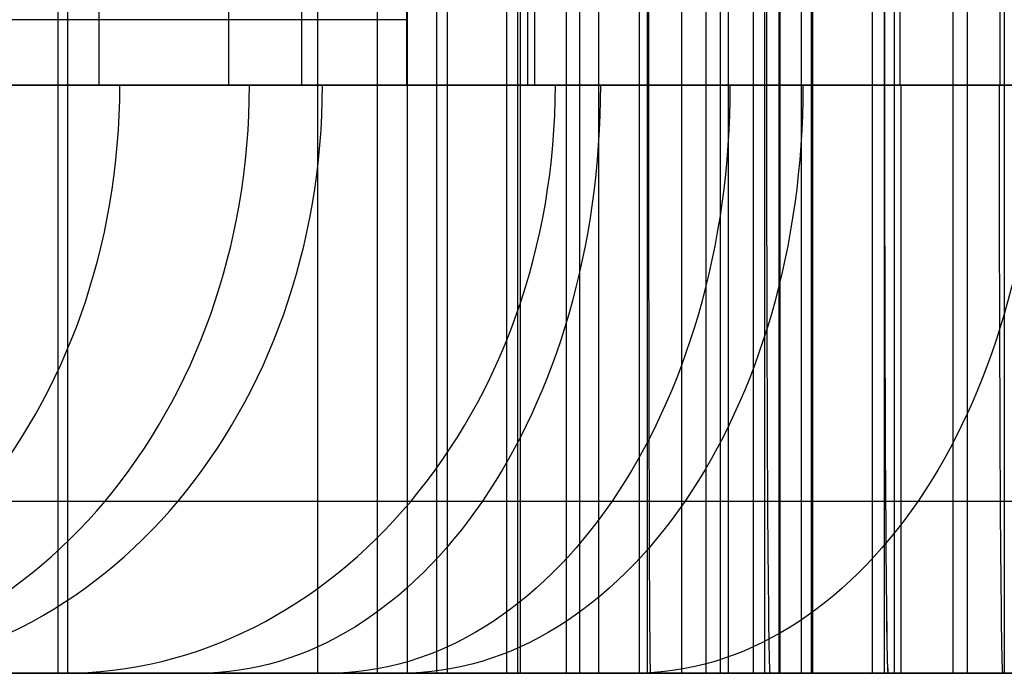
# Model space of a CAD drawing. Extents: x -879 to 919, y -7 to 33.
# Tile 46 of 66: x 541 to 571, y -7 to 13. Entities that reach past the tile are written whole.
import ezdxf

# ---------------------------------------------------------------- set-up
doc = ezdxf.new("R2010")
doc.units = 0
doc.layers.add('IGES_LEVEL_0', color=7, linetype='CONTINUOUS')
doc.layers.add('PREDEFINITO', color=7, linetype='CONTINUOUS')

msp = doc.modelspace()

# ---------------------------------------------------------------- linework, layer by layer
at = {"layer": 'IGES_LEVEL_0'}
for p, q in [((542.45, 33.426, 157.148), (542.45, -6.574, 157.148)), ((550.398, 33.426, 463.765), (550.398, -6.574, 463.765)), ((552.219, 33.426, 462.368), (552.219, -6.574, 462.368)), ((553.14, 33.426, 1710.023), (553.14, -6.574, 1710.023)), ((553.14, 33.426, 1710.023), (553.14, -6.574, 1710.023)), ((554.039, 33.426, 460.971), (554.039, -6.574, 460.971)), ((554.363, 33.426, 982.856), (554.363, -6.574, 982.856)), ((554.363, 33.426, 982.856), (554.363, -6.574, 982.856)), ((556.183, 33.426, 981.459), (556.183, -6.574, 981.459)), ((556.516, 33.426, 459.236), (556.516, -6.574, 459.236)), ((556.596, 33.426, 1499.669), (556.596, -6.574, 1499.669)), ((556.596, 33.426, 1499.669), (556.596, -6.574, 1499.669)), ((558.004, 33.426, 980.062), (558.004, -6.574, 980.062)), ((558.004, 33.426, 980.062), (558.004, -6.574, 980.062)), ((558.416, 33.426, 1498.272), (558.416, -6.574, 1498.272)), ((558.992, 33.426, 457.5), (558.992, -6.574, 457.5)), ((560.237, 33.426, 1496.875), (560.237, -6.574, 1496.875)), ((560.237, 33.426, 1496.875), (560.237, -6.574, 1496.875)), ((560.48, 33.426, 978.326), (560.48, -6.574, 978.326)), ((561.532, 33.426, 455.87), (561.532, -6.574, 455.87)), ((562.273, 33.426, 1710.055), (562.273, -6.574, 1710.055)), ((562.713, 33.426, 1495.14), (562.713, -6.574, 1495.14)), ((562.957, 33.426, 976.591), (562.957, -6.574, 976.591)), ((562.957, 33.426, 976.591), (562.957, -6.574, 976.591)), ((563.719, 33.426, 2016.464), (563.719, -6.574, 2016.464)), ((563.719, 33.426, 2016.464), (563.719, -6.574, 2016.464)), ((564.072, 33.426, 454.24), (564.072, -6.574, 454.24)), ((564.535, 33.426, 1193.21), (564.535, -6.574, 1193.21)), ((565.19, 33.426, 1493.404), (565.19, -6.574, 1493.404)), ((565.19, 33.426, 1493.404), (565.19, -6.574, 1493.404)), ((565.497, 33.426, 974.961), (565.497, -6.574, 974.961)), ((565.54, 33.426, 2015.067), (565.54, -6.574, 2015.067)), ((567.36, 33.426, 2013.67), (567.36, -6.574, 2013.67)), ((567.36, 33.426, 2013.67), (567.36, -6.574, 2013.67)), ((567.73, 33.426, 1491.774), (567.73, -6.574, 1491.774)), ((568.036, 33.426, 973.331), (568.036, -6.574, 973.331)), ((568.036, 33.426, 973.331), (568.036, -6.574, 973.331)), ((569.836, 33.426, 2011.935), (569.836, -6.574, 2011.935)), ((570.269, 33.426, 1490.144), (570.269, -6.574, 1490.144)), ((570.269, 33.426, 1490.144), (570.269, -6.574, 1490.144)), ((571.406, 33.426, 1710.087), (571.406, -6.574, 1710.087)), ((571.406, 33.426, 1710.087), (571.406, -6.574, 1710.087)), ((542.748, 15.426, 181.15), (542.748, 11.426, 181.15)), ((543.711, 15.426, 506.45), (543.711, 11.426, 506.45)), ((547.676, 15.426, 1025.541), (547.676, 11.426, 1025.541)), ((549.909, 15.426, 1542.354), (549.909, 11.426, 1542.354)), ((557.032, 15.426, 2059.15), (557.032, 11.426, 2059.15)), ((560.524, 15.426, 1734.025), (560.524, 11.426, 1734.025)), ((564.133, 15.426, 1734.046), (564.133, 11.426, 1734.046)), ((564.511, 15.426, 1217.211), (564.511, 11.426, 1217.211)), ((567.742, 15.426, 1734.067), (567.742, 11.426, 1734.067)), ((567.742, 15.426, 1734.067), (567.742, 11.426, 1734.067)), ((568.215, 15.426, 1217.211), (568.215, 11.426, 1217.211)), ((571.266, 15.426, 1734.089), (571.266, 11.426, 1734.089)), ((587.087, 11.426, 181.15), (498.409, 11.426, 181.15)), ((502.785, 11.426, 1217.211), (564.511, 11.426, 1217.211)), ((575.57, 11.426, 701.432), (504.853, 11.426, 701.432)), ((540.45, 11.426, 511.982), (541.499, 11.426, 510.111)), ((540.6, 11.426, 1038.833), (541.497, 11.426, 1036.852)), ((540.6, 11.426, 1038.833), (541.497, 11.426, 1036.852)), ((540.742, 11.426, 2105.525), (541.53, 11.426, 2100.746)), ((540.742, 11.426, 2105.525), (541.53, 11.426, 2100.746)), ((541.148, 11.426, 1559.693), (541.972, 11.426, 1557.656)), ((541.148, 11.426, 1559.693), (541.972, 11.426, 1557.656)), ((541.497, 11.426, 1036.852), (542.432, 11.426, 1034.898)), ((541.497, 11.426, 1036.852), (542.432, 11.426, 1034.898)), ((541.499, 11.426, 510.111), (542.585, 11.426, 508.267)), ((541.53, 11.426, 2100.746), (542.448, 11.426, 2096.081)), ((541.53, 11.426, 2100.746), (542.448, 11.426, 2096.081)), ((541.972, 11.426, 1557.656), (542.833, 11.426, 1555.647)), ((541.972, 11.426, 1557.656), (542.833, 11.426, 1555.647)), ((542.432, 11.426, 1034.898), (543.404, 11.426, 1032.972)), ((542.432, 11.426, 1034.898), (543.404, 11.426, 1032.972)), ((542.448, 11.426, 2096.081), (543.5, 11.426, 2091.53)), ((542.448, 11.426, 2096.081), (543.5, 11.426, 2091.53)), ((542.585, 11.426, 508.267), (543.711, 11.426, 506.45)), ((542.833, 11.426, 1555.647), (543.73, 11.426, 1553.665)), ((542.833, 11.426, 1555.647), (543.73, 11.426, 1553.665)), ((543.404, 11.426, 1032.972), (544.415, 11.426, 1031.073)), ((543.404, 11.426, 1032.972), (544.415, 11.426, 1031.073)), ((543.5, 11.426, 2091.53), (544.077, 11.426, 2089.297)), ((543.5, 11.426, 2091.53), (544.077, 11.426, 2089.297)), ((543.711, 11.426, 506.45), (544.876, 11.426, 504.661)), ((543.73, 11.426, 1553.665), (544.665, 11.426, 1551.711)), ((543.73, 11.426, 1553.665), (544.665, 11.426, 1551.711)), ((544.077, 11.426, 2089.297), (544.688, 11.426, 2087.092)), ((544.077, 11.426, 2089.297), (544.688, 11.426, 2087.092)), ((544.415, 11.426, 1031.073), (545.463, 11.426, 1029.201)), ((544.415, 11.426, 1031.073), (545.463, 11.426, 1029.201)), ((544.665, 11.426, 1551.711), (545.637, 11.426, 1549.785)), ((544.665, 11.426, 1551.711), (545.637, 11.426, 1549.785)), ((544.688, 11.426, 2087.092), (545.334, 11.426, 2084.915)), ((544.688, 11.426, 2087.092), (545.334, 11.426, 2084.915)), ((544.876, 11.426, 504.661), (546.08, 11.426, 502.899)), ((545.334, 11.426, 2084.915), (546.015, 11.426, 2082.767)), ((545.334, 11.426, 2084.915), (546.015, 11.426, 2082.767)), ((545.463, 11.426, 1029.201), (546.55, 11.426, 1027.357)), ((545.463, 11.426, 1029.201), (546.55, 11.426, 1027.357)), ((545.637, 11.426, 1549.785), (546.648, 11.426, 1547.886)), ((545.637, 11.426, 1549.785), (546.648, 11.426, 1547.886)), ((546.015, 11.426, 2082.767), (546.732, 11.426, 2080.646)), ((546.015, 11.426, 2082.767), (546.732, 11.426, 2080.646)), ((546.08, 11.426, 502.899), (547.325, 11.426, 501.164)), ((546.55, 11.426, 1027.357), (547.676, 11.426, 1025.541)), ((546.55, 11.426, 1027.357), (547.676, 11.426, 1025.541)), ((546.648, 11.426, 1547.886), (547.696, 11.426, 1546.015)), ((546.648, 11.426, 1547.886), (547.696, 11.426, 1546.015)), ((546.732, 11.426, 2080.646), (547.483, 11.426, 2078.553)), ((546.732, 11.426, 2080.646), (547.483, 11.426, 2078.553)), ((547.325, 11.426, 501.164), (548.609, 11.426, 499.456)), ((547.483, 11.426, 2078.553), (548.271, 11.426, 2076.488)), ((547.483, 11.426, 2078.553), (548.271, 11.426, 2076.488)), ((547.676, 11.426, 1025.541), (548.841, 11.426, 1023.752)), ((547.676, 11.426, 1025.541), (548.841, 11.426, 1023.752)), ((547.696, 11.426, 1546.015), (548.783, 11.426, 1544.171)), ((547.696, 11.426, 1546.015), (548.783, 11.426, 1544.171)), ((548.271, 11.426, 2076.488), (549.095, 11.426, 2074.451)), ((548.271, 11.426, 2076.488), (549.095, 11.426, 2074.451)), ((548.609, 11.426, 499.456), (549.933, 11.426, 497.775)), ((548.783, 11.426, 1544.171), (549.909, 11.426, 1542.354)), ((548.783, 11.426, 1544.171), (549.909, 11.426, 1542.354)), ((548.841, 11.426, 1023.752), (550.045, 11.426, 1021.99)), ((548.841, 11.426, 1023.752), (550.045, 11.426, 1021.99)), ((549.095, 11.426, 2074.451), (549.956, 11.426, 2072.442)), ((549.095, 11.426, 2074.451), (549.956, 11.426, 2072.442)), ((549.909, 11.426, 1542.354), (551.074, 11.426, 1540.565)), ((549.909, 11.426, 1542.354), (551.074, 11.426, 1540.565)), ((549.933, 11.426, 497.775), (551.299, 11.426, 496.122)), ((549.956, 11.426, 2072.442), (550.854, 11.426, 2070.46)), ((549.956, 11.426, 2072.442), (550.854, 11.426, 2070.46)), ((550.045, 11.426, 1021.99), (551.289, 11.426, 1020.255)), ((550.045, 11.426, 1021.99), (551.289, 11.426, 1020.255)), ((550.854, 11.426, 2070.46), (551.788, 11.426, 2068.506)), ((550.854, 11.426, 2070.46), (551.788, 11.426, 2068.506)), ((551.074, 11.426, 1540.565), (552.278, 11.426, 1538.803)), ((551.074, 11.426, 1540.565), (552.278, 11.426, 1538.803)), ((551.289, 11.426, 1020.255), (552.573, 11.426, 1018.547)), ((551.289, 11.426, 1020.255), (552.573, 11.426, 1018.547)), ((551.299, 11.426, 496.122), (552.705, 11.426, 494.495)), ((551.788, 11.426, 2068.506), (552.761, 11.426, 2066.58)), ((551.788, 11.426, 2068.506), (552.761, 11.426, 2066.58)), ((552.278, 11.426, 1538.803), (553.522, 11.426, 1537.068)), ((552.278, 11.426, 1538.803), (553.522, 11.426, 1537.068)), ((552.573, 11.426, 1018.547), (553.898, 11.426, 1016.866)), ((552.573, 11.426, 1018.547), (553.898, 11.426, 1016.866)), ((552.705, 11.426, 494.495), (554.153, 11.426, 492.895)), ((552.761, 11.426, 2066.58), (553.771, 11.426, 2064.681)), ((552.761, 11.426, 2066.58), (553.771, 11.426, 2064.681)), ((553.522, 11.426, 1537.068), (554.806, 11.426, 1535.36)), ((553.522, 11.426, 1537.068), (554.806, 11.426, 1535.36)), ((553.771, 11.426, 2064.681), (554.819, 11.426, 2062.81)), ((553.771, 11.426, 2064.681), (554.819, 11.426, 2062.81)), ((553.898, 11.426, 1016.866), (555.263, 11.426, 1015.212)), ((553.898, 11.426, 1016.866), (555.263, 11.426, 1015.212)), ((554.153, 11.426, 492.895), (555.643, 11.426, 491.321)), ((554.806, 11.426, 1535.36), (556.131, 11.426, 1533.679)), ((554.806, 11.426, 1535.36), (556.131, 11.426, 1533.679)), ((554.819, 11.426, 2062.81), (555.906, 11.426, 2060.966)), ((554.819, 11.426, 2062.81), (555.906, 11.426, 2060.966)), ((555.263, 11.426, 1015.212), (556.67, 11.426, 1013.585)), ((555.263, 11.426, 1015.212), (556.67, 11.426, 1013.585)), ((555.643, 11.426, 491.321), (557.174, 11.426, 489.775)), ((555.906, 11.426, 2060.966), (557.032, 11.426, 2059.15)), ((555.906, 11.426, 2060.966), (557.032, 11.426, 2059.15)), ((556.131, 11.426, 1533.679), (557.496, 11.426, 1532.026)), ((556.131, 11.426, 1533.679), (557.496, 11.426, 1532.026)), ((556.67, 11.426, 1013.585), (558.118, 11.426, 1011.985)), ((556.67, 11.426, 1013.585), (558.118, 11.426, 1011.985)), ((557.032, 11.426, 2059.15), (558.197, 11.426, 2057.36)), ((557.032, 11.426, 2059.15), (558.197, 11.426, 2057.36)), ((557.174, 11.426, 489.775), (558.748, 11.426, 488.255)), ((557.496, 11.426, 1532.026), (558.903, 11.426, 1530.399)), ((557.496, 11.426, 1532.026), (558.903, 11.426, 1530.399)), ((558.118, 11.426, 1011.985), (559.607, 11.426, 1010.412)), ((558.118, 11.426, 1011.985), (559.607, 11.426, 1010.412)), ((558.197, 11.426, 2057.36), (559.401, 11.426, 2055.598)), ((558.197, 11.426, 2057.36), (559.401, 11.426, 2055.598)), ((558.748, 11.426, 488.255), (560.365, 11.426, 486.762)), ((558.903, 11.426, 1530.399), (560.351, 11.426, 1528.799)), ((558.903, 11.426, 1530.399), (560.351, 11.426, 1528.799)), ((559.401, 11.426, 2055.598), (560.645, 11.426, 2053.863)), ((559.401, 11.426, 2055.598), (560.645, 11.426, 2053.863)), ((559.607, 11.426, 1010.412), (561.139, 11.426, 1008.865)), ((559.607, 11.426, 1010.412), (561.139, 11.426, 1008.865)), ((560.351, 11.426, 1528.799), (561.84, 11.426, 1527.225)), ((560.351, 11.426, 1528.799), (561.84, 11.426, 1527.225)), ((560.365, 11.426, 486.762), (562.025, 11.426, 485.295)), ((560.524, 11.426, 1734.025), (567.742, 11.426, 1734.067)), ((560.524, 11.426, 1734.025), (567.742, 11.426, 1734.067)), ((560.645, 11.426, 2053.863), (561.93, 11.426, 2052.155)), ((560.645, 11.426, 2053.863), (561.93, 11.426, 2052.155)), ((561.139, 11.426, 1008.865), (562.713, 11.426, 1007.346)), ((561.139, 11.426, 1008.865), (562.713, 11.426, 1007.346)), ((561.84, 11.426, 1527.225), (563.372, 11.426, 1525.679)), ((561.84, 11.426, 1527.225), (563.372, 11.426, 1525.679)), ((561.93, 11.426, 2052.155), (563.254, 11.426, 2050.475)), ((561.93, 11.426, 2052.155), (563.254, 11.426, 2050.475)), ((562.025, 11.426, 485.295), (563.728, 11.426, 483.855)), ((562.713, 11.426, 1007.346), (564.33, 11.426, 1005.852)), ((562.713, 11.426, 1007.346), (564.33, 11.426, 1005.852)), ((563.254, 11.426, 2050.475), (564.62, 11.426, 2048.821)), ((563.254, 11.426, 2050.475), (564.62, 11.426, 2048.821)), ((563.372, 11.426, 1525.679), (564.946, 11.426, 1524.159)), ((563.372, 11.426, 1525.679), (564.946, 11.426, 1524.159)), ((563.728, 11.426, 483.855), (565.474, 11.426, 482.441)), ((564.33, 11.426, 1005.852), (565.989, 11.426, 1004.386)), ((564.33, 11.426, 1005.852), (565.989, 11.426, 1004.386)), ((564.511, 11.426, 1217.211), (571.919, 11.426, 1217.211)), ((564.62, 11.426, 2048.821), (566.026, 11.426, 2047.194)), ((564.62, 11.426, 2048.821), (566.026, 11.426, 2047.194)), ((564.946, 11.426, 1524.159), (566.563, 11.426, 1522.666)), ((564.946, 11.426, 1524.159), (566.563, 11.426, 1522.666)), ((565.474, 11.426, 482.441), (567.265, 11.426, 481.053)), ((565.989, 11.426, 1004.386), (567.692, 11.426, 1002.945)), ((565.989, 11.426, 1004.386), (567.692, 11.426, 1002.945)), ((566.026, 11.426, 2047.194), (567.474, 11.426, 2045.594)), ((566.026, 11.426, 2047.194), (567.474, 11.426, 2045.594)), ((566.563, 11.426, 1522.666), (568.222, 11.426, 1521.199)), ((566.563, 11.426, 1522.666), (568.222, 11.426, 1521.199)), ((567.265, 11.426, 481.053), (569.099, 11.426, 479.692)), ((567.474, 11.426, 2045.594), (568.964, 11.426, 2044.021)), ((567.474, 11.426, 2045.594), (568.964, 11.426, 2044.021)), ((567.692, 11.426, 1002.945), (569.439, 11.426, 1001.532)), ((567.692, 11.426, 1002.945), (569.439, 11.426, 1001.532)), ((567.742, 11.426, 1734.067), (574.791, 11.426, 1734.11)), ((567.742, 11.426, 1734.067), (574.791, 11.426, 1734.11)), ((568.222, 11.426, 1521.199), (569.925, 11.426, 1519.759)), ((568.222, 11.426, 1521.199), (569.925, 11.426, 1519.759)), ((568.964, 11.426, 2044.021), (570.495, 11.426, 2042.474)), ((568.964, 11.426, 2044.021), (570.495, 11.426, 2042.474)), ((569.099, 11.426, 479.692), (570.979, 11.426, 478.357)), ((569.439, 11.426, 1001.532), (571.229, 11.426, 1000.144)), ((569.439, 11.426, 1001.532), (571.229, 11.426, 1000.144)), ((569.925, 11.426, 1519.759), (571.672, 11.426, 1518.345)), ((569.925, 11.426, 1519.759), (571.672, 11.426, 1518.345)), ((570.495, 11.426, 2042.474), (572.069, 11.426, 2040.954)), ((570.495, 11.426, 2042.474), (572.069, 11.426, 2040.954)), ((570.979, 11.426, 478.357), (572.903, 11.426, 477.049)), ((571.229, 11.426, 1000.144), (573.064, 11.426, 998.783)), ((571.229, 11.426, 1000.144), (573.064, 11.426, 998.783)), ((539.937, -1.302, 502.574), (541.625, -1.302, 500.071)), ((540.099, -1.302, 1549.051), (541.495, -1.302, 1546.335)), ((540.404, -1.302, 2083.013), (541.36, -1.302, 2080.059)), ((540.733, -1.302, 1026.853), (542.279, -1.302, 1024.233)), ((541.36, -1.302, 2080.059), (542.386, -1.302, 2077.139)), ((541.495, -1.302, 1546.335), (542.966, -1.302, 1543.666)), ((541.625, -1.302, 500.071), (543.386, -1.302, 497.622)), ((542.279, -1.302, 1024.233), (543.902, -1.302, 1021.664)), ((542.386, -1.302, 2077.139), (543.485, -1.302, 2074.255)), ((542.966, -1.302, 1543.666), (544.512, -1.302, 1541.047)), ((543.386, -1.302, 497.622), (545.221, -1.302, 495.228)), ((543.485, -1.302, 2074.255), (544.656, -1.302, 2071.41)), ((543.902, -1.302, 1021.664), (545.589, -1.302, 1019.162)), ((544.512, -1.302, 1541.047), (546.135, -1.302, 1538.478)), ((544.656, -1.302, 2071.41), (545.902, -1.302, 2068.607)), ((545.221, -1.302, 495.228), (547.127, -1.302, 492.891)), ((545.589, -1.302, 1019.162), (547.351, -1.302, 1016.713)), ((545.902, -1.302, 2068.607), (547.222, -1.302, 2065.846)), ((546.135, -1.302, 1538.478), (547.822, -1.302, 1535.975)), ((547.127, -1.302, 492.891), (549.104, -1.302, 490.611)), ((547.222, -1.302, 2065.846), (548.618, -1.302, 2063.13)), ((547.351, -1.302, 1016.713), (549.185, -1.302, 1014.319)), ((547.822, -1.302, 1535.975), (549.584, -1.302, 1533.526)), ((548.618, -1.302, 2063.13), (550.089, -1.302, 2060.461)), ((549.104, -1.302, 490.611), (551.151, -1.302, 488.389)), ((549.185, -1.302, 1014.319), (551.091, -1.302, 1011.981)), ((549.584, -1.302, 1533.526), (551.418, -1.302, 1531.132)), ((550.089, -1.302, 2060.461), (551.636, -1.302, 2057.842)), ((551.091, -1.302, 1011.981), (553.069, -1.302, 1009.701)), ((551.151, -1.302, 488.389), (553.265, -1.302, 486.226)), ((551.418, -1.302, 1531.132), (553.324, -1.302, 1528.795)), ((551.636, -1.302, 2057.842), (553.258, -1.302, 2055.273)), ((553.069, -1.302, 1009.701), (555.115, -1.302, 1007.479)), ((553.258, -1.302, 2055.273), (554.946, -1.302, 2052.77)), ((553.265, -1.302, 486.226), (555.446, -1.302, 484.123)), ((553.324, -1.302, 1528.795), (555.302, -1.302, 1526.515)), ((554.946, -1.302, 2052.77), (556.707, -1.302, 2050.321)), ((555.115, -1.302, 1007.479), (557.23, -1.302, 1005.317)), ((555.302, -1.302, 1526.515), (557.348, -1.302, 1524.293)), ((555.446, -1.302, 484.123), (557.822, -1.302, 481.966)), ((556.707, -1.302, 2050.321), (558.541, -1.302, 2047.927)), ((557.23, -1.302, 1005.317), (559.411, -1.302, 1003.214)), ((557.348, -1.302, 1524.293), (559.463, -1.302, 1522.13)), ((557.822, -1.302, 481.966), (560.266, -1.302, 479.876)), ((558.541, -1.302, 2047.927), (560.448, -1.302, 2045.59)), ((559.411, -1.302, 1003.214), (561.786, -1.302, 1001.056)), ((559.463, -1.302, 1522.13), (561.644, -1.302, 1520.027)), ((560.266, -1.302, 479.876), (562.778, -1.302, 477.854)), ((560.448, -1.302, 2045.59), (562.425, -1.302, 2043.31)), ((561.644, -1.302, 1520.027), (564.019, -1.302, 1517.87)), ((561.786, -1.302, 1001.056), (564.231, -1.302, 998.967)), ((562.425, -1.302, 2043.31), (564.472, -1.302, 2041.088)), ((562.778, -1.302, 477.854), (565.354, -1.302, 475.9)), ((564.019, -1.302, 1517.87), (566.464, -1.302, 1515.78)), ((564.231, -1.302, 998.967), (566.742, -1.302, 996.945)), ((564.472, -1.302, 2041.088), (566.586, -1.302, 2038.925)), ((565.354, -1.302, 475.9), (567.992, -1.302, 474.013)), ((566.464, -1.302, 1515.78), (568.976, -1.302, 1513.758)), ((566.586, -1.302, 2038.925), (568.767, -1.302, 2036.822)), ((566.742, -1.302, 996.945), (569.319, -1.302, 994.99)), ((567.992, -1.302, 474.013), (570.689, -1.302, 472.193)), ((568.767, -1.302, 2036.822), (571.142, -1.302, 2034.665)), ((568.976, -1.302, 1513.758), (571.552, -1.302, 1511.804)), ((569.319, -1.302, 994.99), (571.957, -1.302, 993.103)), ((570.689, -1.302, 472.193), (573.442, -1.302, 470.439)), ((571.142, -1.302, 2034.665), (573.587, -1.302, 2032.575)), ((587.087, -6.574, 163.15), (498.409, -6.574, 163.15)), ((502.823, -6.574, 1199.211), (564.511, -6.574, 1199.211)), ((564.535, -6.574, 1193.21), (502.836, -6.574, 1193.21)), ((504.441, -6.574, 677.631), (575.57, -6.574, 677.429)), ((575.57, -6.574, 683.432), (504.542, -6.574, 683.432)), ((505.815, -6.574, 157.148), (587.087, -6.574, 157.148)), ((553.14, -6.574, 1710.023), (510.655, -6.574, 1710.023)), ((553.14, -6.574, 1710.023), (510.655, -6.574, 1710.023)), ((510.705, -6.574, 1716.025), (553.116, -6.574, 1716.025)), ((539.193, -6.574, 1516.488), (541.784, -6.574, 1513.522)), ((539.193, -6.574, 1516.488), (541.784, -6.574, 1513.522)), ((541.351, -6.574, 1003.789), (539.201, -6.574, 1006.425)), ((541.351, -6.574, 1003.789), (539.201, -6.574, 1006.425)), ((539.249, -6.574, 2042.541), (541.489, -6.574, 2039.396)), ((539.249, -6.574, 2042.541), (541.489, -6.574, 2039.396)), ((541.434, -6.574, 1523.239), (539.365, -6.574, 1525.939)), ((541.434, -6.574, 1523.239), (539.365, -6.574, 1525.939)), ((539.551, -6.574, 996.709), (542.263, -6.574, 993.806)), ((539.551, -6.574, 996.709), (542.263, -6.574, 993.806)), ((541.919, -6.574, 479.627), (539.614, -6.574, 482.129)), ((542.6, -6.574, 2048.316), (540.599, -6.574, 2051.494)), ((542.6, -6.574, 2048.316), (540.599, -6.574, 2051.494)), ((541.134, -6.574, 471.877), (544.094, -6.574, 469.105)), ((543.579, -6.574, 1001.219), (541.351, -6.574, 1003.789)), ((543.579, -6.574, 1001.219), (541.351, -6.574, 1003.789)), ((543.584, -6.574, 1520.603), (541.434, -6.574, 1523.239)), ((543.584, -6.574, 1520.603), (541.434, -6.574, 1523.239)), ((541.489, -6.574, 2039.396), (543.845, -6.574, 2036.31)), ((541.489, -6.574, 2039.396), (543.845, -6.574, 2036.31)), ((541.784, -6.574, 1513.522), (544.496, -6.574, 1510.62)), ((541.784, -6.574, 1513.522), (544.496, -6.574, 1510.62)), ((544.297, -6.574, 477.194), (541.919, -6.574, 479.627)), ((542.263, -6.574, 993.806), (545.099, -6.574, 990.968)), ((542.263, -6.574, 993.806), (545.099, -6.574, 990.968)), ((544.502, -6.574, 2045.495), (542.6, -6.574, 2048.316)), ((544.502, -6.574, 2045.495), (542.6, -6.574, 2048.316)), ((545.884, -6.574, 998.717), (543.579, -6.574, 1001.219)), ((545.884, -6.574, 998.717), (543.579, -6.574, 1001.219)), ((545.812, -6.574, 1518.033), (543.584, -6.574, 1520.603)), ((545.812, -6.574, 1518.033), (543.584, -6.574, 1520.603)), ((543.845, -6.574, 2036.31), (546.317, -6.574, 2033.283)), ((543.845, -6.574, 2036.31), (546.317, -6.574, 2033.283)), ((544.094, -6.574, 469.105), (547.182, -6.574, 466.401)), ((546.746, -6.574, 474.833), (544.297, -6.574, 477.194)), ((544.496, -6.574, 1510.62), (547.332, -6.574, 1507.781)), ((544.496, -6.574, 1510.62), (547.332, -6.574, 1507.781)), ((546.488, -6.574, 2042.734), (544.502, -6.574, 2045.495)), ((546.488, -6.574, 2042.734), (544.502, -6.574, 2045.495)), ((545.099, -6.574, 990.968), (548.059, -6.574, 988.196)), ((545.099, -6.574, 990.968), (548.059, -6.574, 988.196)), ((548.117, -6.574, 1515.531), (545.812, -6.574, 1518.033)), ((548.117, -6.574, 1515.531), (545.812, -6.574, 1518.033)), ((548.262, -6.574, 996.285), (545.884, -6.574, 998.717)), ((548.262, -6.574, 996.285), (545.884, -6.574, 998.717)), ((546.317, -6.574, 2033.283), (548.908, -6.574, 2030.317)), ((546.317, -6.574, 2033.283), (548.908, -6.574, 2030.317)), ((548.557, -6.574, 2040.034), (546.488, -6.574, 2042.734)), ((548.557, -6.574, 2040.034), (546.488, -6.574, 2042.734)), ((549.753, -6.574, 472.112), (546.746, -6.574, 474.833)), ((547.182, -6.574, 466.401), (550.398, -6.574, 463.765)), ((547.332, -6.574, 1507.781), (550.292, -6.574, 1505.009)), ((547.332, -6.574, 1507.781), (550.292, -6.574, 1505.009)), ((548.059, -6.574, 988.196), (551.146, -6.574, 985.491)), ((548.059, -6.574, 988.196), (551.146, -6.574, 985.491)), ((550.495, -6.574, 1513.098), (548.117, -6.574, 1515.531)), ((550.495, -6.574, 1513.098), (548.117, -6.574, 1515.531)), ((550.711, -6.574, 993.924), (548.262, -6.574, 996.285)), ((550.711, -6.574, 993.924), (548.262, -6.574, 996.285)), ((550.707, -6.574, 2037.398), (548.557, -6.574, 2040.034)), ((550.707, -6.574, 2037.398), (548.557, -6.574, 2040.034)), ((548.908, -6.574, 2030.317), (551.62, -6.574, 2027.415)), ((548.908, -6.574, 2030.317), (551.62, -6.574, 2027.415)), ((552.851, -6.574, 469.495), (549.753, -6.574, 472.112)), ((550.292, -6.574, 1505.009), (553.379, -6.574, 1502.305)), ((550.292, -6.574, 1505.009), (553.379, -6.574, 1502.305)), ((550.398, -6.574, 463.765), (554.039, -6.574, 460.971)), ((552.944, -6.574, 1510.737), (550.495, -6.574, 1513.098)), ((552.944, -6.574, 1510.737), (550.495, -6.574, 1513.098)), ((552.935, -6.574, 2034.828), (550.707, -6.574, 2037.398)), ((552.935, -6.574, 2034.828), (550.707, -6.574, 2037.398)), ((553.718, -6.574, 991.203), (550.711, -6.574, 993.924)), ((553.718, -6.574, 991.203), (550.711, -6.574, 993.924)), ((551.146, -6.574, 985.491), (554.363, -6.574, 982.856)), ((551.146, -6.574, 985.491), (554.363, -6.574, 982.856)), ((551.62, -6.574, 2027.415), (554.455, -6.574, 2024.577)), ((551.62, -6.574, 2027.415), (554.455, -6.574, 2024.577)), ((556.033, -6.574, 466.981), (552.851, -6.574, 469.495)), ((555.24, -6.574, 2032.326), (552.935, -6.574, 2034.828)), ((555.24, -6.574, 2032.326), (552.935, -6.574, 2034.828)), ((555.951, -6.574, 1508.016), (552.944, -6.574, 1510.737)), ((555.951, -6.574, 1508.016), (552.944, -6.574, 1510.737)), ((560.577, -6.574, 1716.025), (553.116, -6.574, 1716.025)), ((571.406, -6.574, 1710.087), (553.14, -6.574, 1710.023)), ((571.406, -6.574, 1710.087), (553.14, -6.574, 1710.023)), ((553.379, -6.574, 1502.305), (556.596, -6.574, 1499.669)), ((553.379, -6.574, 1502.305), (556.596, -6.574, 1499.669)), ((556.815, -6.574, 988.585), (553.718, -6.574, 991.203)), ((556.815, -6.574, 988.585), (553.718, -6.574, 991.203)), ((558.992, -6.574, 457.5), (554.039, -6.574, 460.971)), ((554.363, -6.574, 982.856), (558.004, -6.574, 980.062)), ((554.363, -6.574, 982.856), (558.004, -6.574, 980.062)), ((554.455, -6.574, 2024.577), (557.415, -6.574, 2021.804)), ((554.455, -6.574, 2024.577), (557.415, -6.574, 2021.804)), ((557.618, -6.574, 2029.894), (555.24, -6.574, 2032.326)), ((557.618, -6.574, 2029.894), (555.24, -6.574, 2032.326)), ((559.048, -6.574, 1505.399), (555.951, -6.574, 1508.016)), ((559.048, -6.574, 1505.399), (555.951, -6.574, 1508.016)), ((559.295, -6.574, 464.571), (556.033, -6.574, 466.981)), ((556.596, -6.574, 1499.669), (560.237, -6.574, 1496.875)), ((556.596, -6.574, 1499.669), (560.237, -6.574, 1496.875)), ((559.998, -6.574, 986.072), (556.815, -6.574, 988.585)), ((559.998, -6.574, 986.072), (556.815, -6.574, 988.585)), ((557.415, -6.574, 2021.804), (560.503, -6.574, 2019.1)), ((557.415, -6.574, 2021.804), (560.503, -6.574, 2019.1)), ((560.067, -6.574, 2027.532), (557.618, -6.574, 2029.894)), ((560.067, -6.574, 2027.532), (557.618, -6.574, 2029.894)), ((562.957, -6.574, 976.591), (558.004, -6.574, 980.062)), ((562.957, -6.574, 976.591), (558.004, -6.574, 980.062)), ((564.072, -6.574, 454.24), (558.992, -6.574, 457.5)), ((562.231, -6.574, 1502.885), (559.048, -6.574, 1505.399)), ((562.231, -6.574, 1502.885), (559.048, -6.574, 1505.399)), ((562.63, -6.574, 462.264), (559.295, -6.574, 464.571)), ((563.259, -6.574, 983.662), (559.998, -6.574, 986.072)), ((563.259, -6.574, 983.662), (559.998, -6.574, 986.072)), ((563.074, -6.574, 2024.811), (560.067, -6.574, 2027.532)), ((563.074, -6.574, 2024.811), (560.067, -6.574, 2027.532)), ((565.19, -6.574, 1493.404), (560.237, -6.574, 1496.875)), ((565.19, -6.574, 1493.404), (560.237, -6.574, 1496.875)), ((560.503, -6.574, 2019.1), (563.719, -6.574, 2016.464)), ((560.503, -6.574, 2019.1), (563.719, -6.574, 2016.464)), ((560.577, -6.574, 1716.025), (567.849, -6.574, 1716.068)), ((567.849, -6.574, 1716.068), (560.577, -6.574, 1716.025)), ((565.492, -6.574, 1500.476), (562.231, -6.574, 1502.885)), ((565.492, -6.574, 1500.476), (562.231, -6.574, 1502.885)), ((566.033, -6.574, 460.059), (562.63, -6.574, 462.264)), ((568.036, -6.574, 973.331), (562.957, -6.574, 976.591)), ((568.036, -6.574, 973.331), (562.957, -6.574, 976.591)), ((566.172, -6.574, 2022.194), (563.074, -6.574, 2024.811)), ((566.172, -6.574, 2022.194), (563.074, -6.574, 2024.811)), ((566.594, -6.574, 981.355), (563.259, -6.574, 983.662)), ((566.594, -6.574, 981.355), (563.259, -6.574, 983.662)), ((563.719, -6.574, 2016.464), (567.36, -6.574, 2013.67)), ((563.719, -6.574, 2016.464), (567.36, -6.574, 2013.67)), ((564.072, -6.574, 454.24), (567.373, -6.574, 452.27)), ((564.511, -6.574, 1199.211), (571.972, -6.574, 1199.211)), ((571.972, -6.574, 1199.211), (564.511, -6.574, 1199.211)), ((582.801, -6.574, 1193.273), (564.535, -6.574, 1193.21)), ((570.269, -6.574, 1490.144), (565.19, -6.574, 1493.404)), ((570.269, -6.574, 1490.144), (565.19, -6.574, 1493.404)), ((568.827, -6.574, 1498.169), (565.492, -6.574, 1500.476)), ((568.827, -6.574, 1498.169), (565.492, -6.574, 1500.476)), ((569.499, -6.574, 457.954), (566.033, -6.574, 460.059)), ((569.354, -6.574, 2019.681), (566.172, -6.574, 2022.194)), ((569.354, -6.574, 2019.681), (566.172, -6.574, 2022.194)), ((569.998, -6.574, 979.15), (566.594, -6.574, 981.355)), ((569.998, -6.574, 979.15), (566.594, -6.574, 981.355)), ((572.313, -6.574, 2010.199), (567.36, -6.574, 2013.67)), ((572.313, -6.574, 2010.199), (567.36, -6.574, 2013.67)), ((567.373, -6.574, 452.27), (570.723, -6.574, 450.383)), ((567.849, -6.574, 1716.068), (574.913, -6.574, 1716.11)), ((574.913, -6.574, 1716.11), (567.849, -6.574, 1716.068)), ((568.036, -6.574, 973.331), (571.338, -6.574, 971.361)), ((568.036, -6.574, 973.331), (571.338, -6.574, 971.361)), ((572.231, -6.574, 1495.963), (568.827, -6.574, 1498.169)), ((572.231, -6.574, 1495.963), (568.827, -6.574, 1498.169)), ((572.616, -6.574, 2017.271), (569.354, -6.574, 2019.681)), ((572.616, -6.574, 2017.271), (569.354, -6.574, 2019.681)), ((573.023, -6.574, 455.946), (569.499, -6.574, 457.954)), ((573.464, -6.574, 977.044), (569.998, -6.574, 979.15)), ((573.464, -6.574, 977.044), (569.998, -6.574, 979.15)), ((570.269, -6.574, 1490.144), (573.571, -6.574, 1488.174)), ((570.269, -6.574, 1490.144), (573.571, -6.574, 1488.174)), ((570.723, -6.574, 450.383), (574.119, -6.574, 448.578)), ((571.338, -6.574, 971.361), (574.688, -6.574, 969.474)), ((571.338, -6.574, 971.361), (574.688, -6.574, 969.474)), ((589.652, -6.574, 1710.256), (571.406, -6.574, 1710.087)), ((589.652, -6.574, 1710.256), (571.406, -6.574, 1710.087))]:
    msp.add_line(p, q, dxfattribs=at)
at = {"layer": 'IGES_LEVEL_0', "extrusion": (-0.546605, 3.00022e-09, 0.83739)}
msp.add_arc((-11.426, 714.12, 125.718), 18, 0, 90, dxfattribs=at)
at = {"layer": 'IGES_LEVEL_0', "extrusion": (-0.546605, 3.00023e-09, 0.83739)}
msp.add_arc((-11.426, 1001.177, 558.232), 18, 0, 90, dxfattribs=at)
at = {"layer": 'IGES_LEVEL_0', "extrusion": (-0.546605, 3.00026e-09, 0.83739)}
msp.add_arc((-11.426, 1285.54, 989.786), 18, 0, 90, dxfattribs=at)
at = {"layer": 'IGES_LEVEL_0', "extrusion": (-0.546605, 3.0002e-09, 0.83739)}
msp.add_arc((-11.426, 1573.988, 1418.652), 18, 0, 90, dxfattribs=at)
at = {"layer": 'IGES_LEVEL_0', "extrusion": (1, -3.55271e-15, 0)}
msp.add_arc((11.426, 163.15, 542.748), 18, 90, 180, dxfattribs=at)
at = {"layer": 'IGES_LEVEL_0', "extrusion": (0.729892, 7.44489e-10, -0.683563)}
msp.add_arc((11.426, 720.312, 74.487), 18, 90, 180, dxfattribs=at)
at = {"layer": 'IGES_LEVEL_0', "extrusion": (0.729892, 7.44477e-10, -0.683563)}
msp.add_arc((11.426, 1101.902, -277.45), 18, 90, 180, dxfattribs=at)
at = {"layer": 'IGES_LEVEL_0', "extrusion": (0.729892, 7.44481e-10, -0.683563)}
msp.add_arc((11.426, 1480.646, -629.095), 18, 90, 180, dxfattribs=at)
at = {"layer": 'IGES_LEVEL_0', "extrusion": (0.729892, 7.44464e-10, -0.683563)}
msp.add_arc((11.426, 1862.72, -977.157), 18, 90, 180, dxfattribs=at)
at = {"layer": 'IGES_LEVEL_0', "extrusion": (0.999996, -4.70687e-07, 0.002935)}
msp.add_arc((11.428, 1714.371, 565.611), 18.001, 90.0041, 179.9961, dxfattribs=at)
at = {"layer": 'IGES_LEVEL_0', "extrusion": (0.999983, -3.55271e-15, 0.00587)}
msp.add_arc((11.426, 1712.705, 574.302), 18, 90, 180, dxfattribs=at)
at = {"layer": 'IGES_LEVEL_0', "extrusion": (1, 1.47618e-09, -2.29914e-07)}
msp.add_arc((11.426, 1199.212, 564.511), 18, 90, 180, dxfattribs=at)
at = {"layer": 'IGES_LEVEL_0', "extrusion": (0.999982, -3.52556e-05, 0.005976)}
msp.add_arc((11.448, 1712.642, 578.095), 18.001, 90.004, 179.996, dxfattribs=at)
at = {"layer": 'IGES_LEVEL_0', "extrusion": (0.999983, 3.52552e-05, 0.005906)}
msp.add_arc((11.408, 1712.683, 577.974), 18.001, 90.004, 179.996, dxfattribs=at)
at = {"layer": 'IGES_LEVEL_0', "extrusion": (1, 0, -2e-07)}
msp.add_arc((11.426, 1199.212, 568.241), 18, 90, 180, dxfattribs=at)
at = {"layer": 'IGES_LEVEL_0', "extrusion": (0.999982, -3.55271e-15, 0.006011)}
msp.add_arc((11.426, 1712.623, 581.662), 18, 90, 180, dxfattribs=at)
at = {"layer": 'PREDEFINITO'}
for p, q in [((553.116, 15.426, 1734.025), (553.116, 11.426, 1734.025)), ((556.82, 15.426, 1734.025), (556.82, 11.426, 1734.025)), ((560.524, 15.426, 1734.025), (560.524, 11.426, 1734.025)), ((553.116, 13.426, 1734.025), (511.527, 13.426, 1734.025)), ((511.527, 11.426, 1734.025), (553.116, 11.426, 1734.025)), ((556.82, 11.426, 1734.025), (515.231, 11.426, 1734.025)), ((518.935, 11.426, 1734.025), (560.524, 11.426, 1734.025)), ((553.116, 11.426, 1734.025), (560.524, 11.426, 1734.025))]:
    msp.add_line(p, q, dxfattribs=at)

doc.saveas('drawing.dxf')
